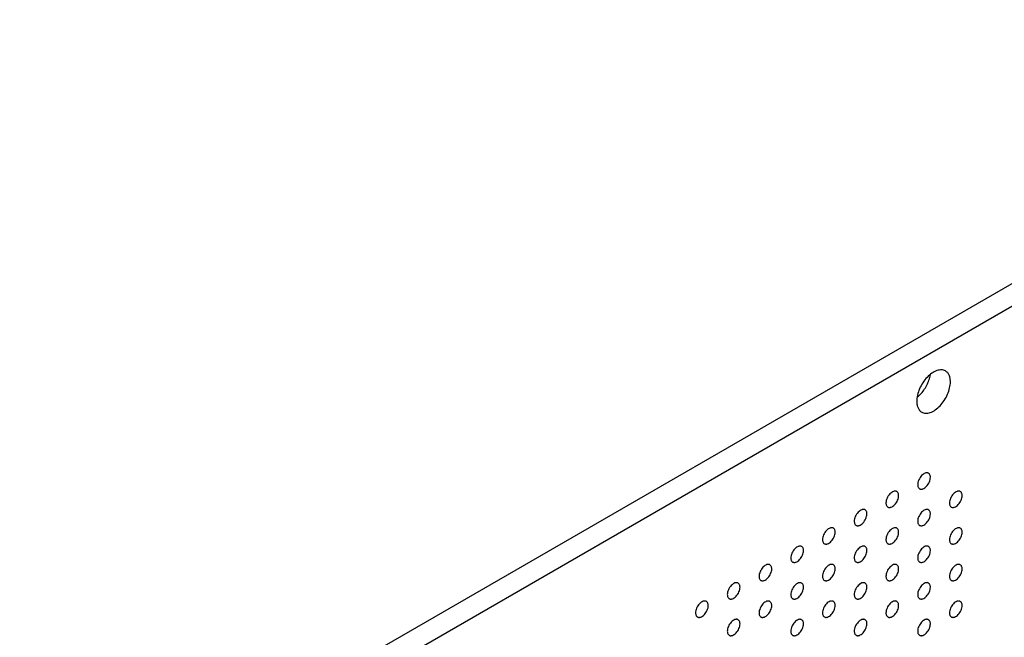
# Model space of a CAD drawing. Header units: inches. Extents: x 0 to 34, y 0 to 22.
# Tile 174 of 176: x 28.8 to 31, y 12.3 to 13.7. Entities that reach past the tile are written whole.
import ezdxf

# ---------------------------------------------------------------- set-up
doc = ezdxf.new("R2010")
doc.units = ezdxf.units.IN
doc.header["$LTSCALE"] = 1.87
doc.header["$MEASUREMENT"] = 0
doc.layers.add('02___PRT_ALL_AXES', color=7, linetype='CONTINUOUS')

msp = doc.modelspace()

# ---------------------------------------------------------------- linework, layer by layer
at = {"layer": '02___PRT_ALL_AXES', "color": 7, "linetype": 'CONTINUOUS'}
for p, q in [((32.0786, 13.7048), (24.6718, 9.4282)), ((32.1225, 13.6795), (24.7156, 9.4029))]:
    msp.add_line(p, q, dxfattribs=at)
for points, knots in [([(30.912, 12.9219), (30.9107, 12.9226), (30.9078, 12.9238), (30.9031, 12.9245), (30.898, 12.9242), (30.8906, 12.9222), (30.8811, 12.917), (30.8706, 12.9077), (30.8613, 12.8959), (30.854, 12.8824), (30.85, 12.8705), (30.8483, 12.8611), (30.848, 12.8565), (30.848, 12.8544)], [0, 0, 0, 0, 0.042847, 0.087469, 0.135284, 0.18725, 0.304483, 0.438129, 0.582466, 0.72954, 0.871223, 0.937716, 1, 1, 1, 1]), ([(30.856, 12.8696), (30.8589, 12.8726), (30.8641, 12.8791), (30.8706, 12.8899), (30.8755, 12.9013), (30.8776, 12.9092), (30.8783, 12.9131)], [0, 0, 0, 0, 0.250317, 0.50671, 0.759616, 1, 1, 1, 1]), ([(30.923, 12.8976), (30.923, 12.9003), (30.9226, 12.9054), (30.9205, 12.9124), (30.917, 12.9181), (30.9138, 12.9209), (30.912, 12.9219)], [0, 0, 0, 0, 0.289147, 0.54903, 0.782314, 1, 1, 1, 1]), ([(30.859, 12.8301), (30.8603, 12.8293), (30.8632, 12.8281), (30.868, 12.8274), (30.8731, 12.8278), (30.8805, 12.8298), (30.89, 12.835), (30.9004, 12.8443), (30.9097, 12.8561), (30.917, 12.8696), (30.921, 12.8815), (30.9227, 12.8909), (30.923, 12.8954), (30.923, 12.8976)], [0, 0, 0, 0, 0.042847, 0.087469, 0.135284, 0.18725, 0.304483, 0.438129, 0.582466, 0.72954, 0.871223, 0.937716, 1, 1, 1, 1]), ([(30.8498, 12.8637), (30.8503, 12.8642), (30.8525, 12.866), (30.8545, 12.868), (30.856, 12.8696)], [0, 0, 0, 0, 0.244724, 1, 1, 1, 1]), ([(30.848, 12.8544), (30.848, 12.8517), (30.8485, 12.8466), (30.8505, 12.8395), (30.854, 12.8339), (30.8573, 12.8311), (30.859, 12.8301)], [0, 0, 0, 0, 0.289147, 0.54903, 0.782314, 1, 1, 1, 1]), ([(30.8743, 12.6941), (30.8738, 12.6944), (30.8727, 12.6948), (30.8709, 12.6951), (30.869, 12.6949), (30.8662, 12.6942), (30.8626, 12.6922), (30.8587, 12.6887), (30.8552, 12.6843), (30.8524, 12.6792), (30.8506, 12.6739), (30.8502, 12.6703), (30.8502, 12.6686)], [0, 0, 0, 0, 0.042842, 0.087441, 0.135298, 0.187275, 0.304489, 0.438213, 0.582466, 0.729664, 0.871609, 1, 1, 1, 1]), ([(30.8543, 12.6595), (30.8548, 12.6592), (30.8559, 12.6587), (30.8577, 12.6585), (30.8596, 12.6586), (30.8624, 12.6593), (30.866, 12.6613), (30.8699, 12.6648), (30.8734, 12.6693), (30.8762, 12.6744), (30.878, 12.6796), (30.8784, 12.6832), (30.8784, 12.6849)], [0, 0, 0, 0, 0.042842, 0.087441, 0.135298, 0.187275, 0.304489, 0.438213, 0.582466, 0.729664, 0.871609, 1, 1, 1, 1]), ([(30.8784, 12.6849), (30.8784, 12.6859), (30.8783, 12.6879), (30.8775, 12.6905), (30.8762, 12.6927), (30.875, 12.6937), (30.8743, 12.6941)], [0, 0, 0, 0, 0.288094, 0.548173, 0.782164, 1, 1, 1, 1]), ([(30.8502, 12.6686), (30.8502, 12.6676), (30.8503, 12.6657), (30.8511, 12.663), (30.8524, 12.6609), (30.8536, 12.6598), (30.8543, 12.6595)], [0, 0, 0, 0, 0.288094, 0.548173, 0.782164, 1, 1, 1, 1]), ([(30.8036, 12.6533), (30.8031, 12.6535), (30.802, 12.654), (30.8002, 12.6543), (30.7983, 12.6541), (30.7955, 12.6534), (30.7919, 12.6514), (30.788, 12.6479), (30.7845, 12.6434), (30.7817, 12.6384), (30.7799, 12.6331), (30.7794, 12.6295), (30.7794, 12.6278)], [0, 0, 0, 0, 0.042842, 0.087441, 0.135298, 0.187275, 0.304489, 0.438213, 0.582466, 0.729664, 0.871609, 1, 1, 1, 1]), ([(30.7836, 12.6186), (30.7841, 12.6183), (30.7852, 12.6179), (30.787, 12.6176), (30.7889, 12.6178), (30.7917, 12.6185), (30.7953, 12.6205), (30.7992, 12.624), (30.8027, 12.6284), (30.8055, 12.6335), (30.8072, 12.6388), (30.8077, 12.6424), (30.8077, 12.6441)], [0, 0, 0, 0, 0.042842, 0.087441, 0.135298, 0.187275, 0.304489, 0.438213, 0.582466, 0.729664, 0.871609, 1, 1, 1, 1]), ([(30.8077, 12.6441), (30.8077, 12.6451), (30.8076, 12.647), (30.8068, 12.6497), (30.8055, 12.6518), (30.8043, 12.6529), (30.8036, 12.6533)], [0, 0, 0, 0, 0.288094, 0.548173, 0.782164, 1, 1, 1, 1]), ([(30.945, 12.6533), (30.9445, 12.6536), (30.9434, 12.654), (30.9416, 12.6543), (30.9397, 12.6541), (30.9369, 12.6534), (30.9333, 12.6514), (30.9294, 12.6479), (30.9259, 12.6435), (30.9231, 12.6384), (30.9214, 12.6331), (30.9209, 12.6295), (30.9209, 12.6278)], [0, 0, 0, 0, 0.042842, 0.087441, 0.135298, 0.187275, 0.304489, 0.438213, 0.582466, 0.729664, 0.871609, 1, 1, 1, 1]), ([(30.925, 12.6186), (30.9255, 12.6183), (30.9266, 12.6179), (30.9284, 12.6176), (30.9303, 12.6178), (30.9331, 12.6185), (30.9367, 12.6205), (30.9406, 12.624), (30.9441, 12.6285), (30.9469, 12.6335), (30.9487, 12.6388), (30.9492, 12.6424), (30.9492, 12.6441)], [0, 0, 0, 0, 0.042842, 0.087441, 0.135298, 0.187275, 0.304489, 0.438213, 0.582466, 0.729664, 0.871609, 1, 1, 1, 1]), ([(30.9492, 12.6441), (30.9492, 12.6451), (30.949, 12.647), (30.9482, 12.6497), (30.9469, 12.6519), (30.9457, 12.6529), (30.945, 12.6533)], [0, 0, 0, 0, 0.288094, 0.548173, 0.782164, 1, 1, 1, 1]), ([(30.7794, 12.6278), (30.7794, 12.6268), (30.7796, 12.6248), (30.7804, 12.6222), (30.7817, 12.62), (30.7829, 12.619), (30.7836, 12.6186)], [0, 0, 0, 0, 0.288094, 0.548173, 0.782164, 1, 1, 1, 1]), ([(30.9209, 12.6278), (30.9209, 12.6268), (30.921, 12.6249), (30.9218, 12.6222), (30.9231, 12.62), (30.9244, 12.619), (30.925, 12.6186)], [0, 0, 0, 0, 0.288094, 0.548173, 0.782164, 1, 1, 1, 1]), ([(30.7329, 12.6124), (30.7324, 12.6127), (30.7313, 12.6132), (30.7295, 12.6134), (30.7276, 12.6133), (30.7248, 12.6125), (30.7212, 12.6106), (30.7173, 12.6071), (30.7138, 12.6026), (30.711, 12.5975), (30.7092, 12.5922), (30.7087, 12.5887), (30.7087, 12.587)], [0, 0, 0, 0, 0.042842, 0.087441, 0.135298, 0.187275, 0.304489, 0.438213, 0.582466, 0.729664, 0.871609, 1, 1, 1, 1]), ([(30.7129, 12.5778), (30.7134, 12.5775), (30.7145, 12.5771), (30.7163, 12.5768), (30.7182, 12.5769), (30.721, 12.5777), (30.7246, 12.5796), (30.7285, 12.5831), (30.732, 12.5876), (30.7348, 12.5927), (30.7365, 12.598), (30.737, 12.6016), (30.737, 12.6033)], [0, 0, 0, 0, 0.042842, 0.087441, 0.135298, 0.187275, 0.304489, 0.438213, 0.582466, 0.729664, 0.871609, 1, 1, 1, 1]), ([(30.737, 12.6033), (30.737, 12.6043), (30.7369, 12.6062), (30.7361, 12.6089), (30.7348, 12.611), (30.7335, 12.6121), (30.7329, 12.6124)], [0, 0, 0, 0, 0.288094, 0.548173, 0.782164, 1, 1, 1, 1]), ([(30.8743, 12.6124), (30.8738, 12.6127), (30.8727, 12.6132), (30.8709, 12.6134), (30.869, 12.6133), (30.8662, 12.6126), (30.8626, 12.6106), (30.8587, 12.6071), (30.8552, 12.6026), (30.8524, 12.5975), (30.8506, 12.5923), (30.8502, 12.5887), (30.8502, 12.587)], [0, 0, 0, 0, 0.042842, 0.087441, 0.135298, 0.187275, 0.304489, 0.438213, 0.582466, 0.729664, 0.871609, 1, 1, 1, 1]), ([(30.8543, 12.5778), (30.8548, 12.5775), (30.8559, 12.5771), (30.8577, 12.5768), (30.8596, 12.577), (30.8624, 12.5777), (30.866, 12.5796), (30.8699, 12.5832), (30.8734, 12.5876), (30.8762, 12.5927), (30.878, 12.598), (30.8784, 12.6016), (30.8784, 12.6033)], [0, 0, 0, 0, 0.042842, 0.087441, 0.135298, 0.187275, 0.304489, 0.438213, 0.582466, 0.729664, 0.871609, 1, 1, 1, 1]), ([(30.8784, 12.6033), (30.8784, 12.6043), (30.8783, 12.6062), (30.8775, 12.6089), (30.8762, 12.611), (30.875, 12.6121), (30.8743, 12.6124)], [0, 0, 0, 0, 0.288094, 0.548173, 0.782164, 1, 1, 1, 1]), ([(30.6622, 12.5716), (30.6617, 12.5719), (30.6606, 12.5723), (30.6588, 12.5726), (30.6569, 12.5725), (30.6541, 12.5717), (30.6505, 12.5698), (30.6465, 12.5663), (30.643, 12.5618), (30.6403, 12.5567), (30.6385, 12.5514), (30.638, 12.5478), (30.638, 12.5461)], [0, 0, 0, 0, 0.042842, 0.087441, 0.135298, 0.187275, 0.304489, 0.438213, 0.582466, 0.729664, 0.871609, 1, 1, 1, 1]), ([(30.7087, 12.587), (30.7087, 12.5859), (30.7089, 12.584), (30.7097, 12.5814), (30.711, 12.5792), (30.7122, 12.5782), (30.7129, 12.5778)], [0, 0, 0, 0, 0.288094, 0.548173, 0.782164, 1, 1, 1, 1]), ([(30.8036, 12.5716), (30.8031, 12.5719), (30.802, 12.5724), (30.8002, 12.5726), (30.7983, 12.5725), (30.7955, 12.5717), (30.7919, 12.5698), (30.788, 12.5663), (30.7845, 12.5618), (30.7817, 12.5567), (30.7799, 12.5514), (30.7794, 12.5478), (30.7794, 12.5461)], [0, 0, 0, 0, 0.042842, 0.087441, 0.135298, 0.187275, 0.304489, 0.438213, 0.582466, 0.729664, 0.871609, 1, 1, 1, 1]), ([(30.8502, 12.587), (30.8502, 12.586), (30.8503, 12.584), (30.8511, 12.5814), (30.8524, 12.5792), (30.8536, 12.5782), (30.8543, 12.5778)], [0, 0, 0, 0, 0.288094, 0.548173, 0.782164, 1, 1, 1, 1]), ([(30.945, 12.5716), (30.9445, 12.5719), (30.9434, 12.5724), (30.9416, 12.5726), (30.9397, 12.5725), (30.9369, 12.5717), (30.9333, 12.5698), (30.9294, 12.5663), (30.9259, 12.5618), (30.9231, 12.5567), (30.9214, 12.5514), (30.9209, 12.5478), (30.9209, 12.5461)], [0, 0, 0, 0, 0.042842, 0.087441, 0.135298, 0.187275, 0.304489, 0.438213, 0.582466, 0.729664, 0.871609, 1, 1, 1, 1]), ([(30.6422, 12.537), (30.6427, 12.5367), (30.6437, 12.5362), (30.6455, 12.536), (30.6475, 12.5361), (30.6503, 12.5369), (30.6538, 12.5388), (30.6578, 12.5423), (30.6613, 12.5468), (30.6641, 12.5519), (30.6658, 12.5572), (30.6663, 12.5607), (30.6663, 12.5625)], [0, 0, 0, 0, 0.042842, 0.087441, 0.135298, 0.187275, 0.304489, 0.438213, 0.582466, 0.729664, 0.871609, 1, 1, 1, 1]), ([(30.6663, 12.5625), (30.6663, 12.5635), (30.6662, 12.5654), (30.6654, 12.568), (30.6641, 12.5702), (30.6628, 12.5712), (30.6622, 12.5716)], [0, 0, 0, 0, 0.288094, 0.548173, 0.782164, 1, 1, 1, 1]), ([(30.7836, 12.537), (30.7841, 12.5367), (30.7852, 12.5362), (30.787, 12.536), (30.7889, 12.5361), (30.7917, 12.5369), (30.7953, 12.5388), (30.7992, 12.5423), (30.8027, 12.5468), (30.8055, 12.5519), (30.8072, 12.5572), (30.8077, 12.5608), (30.8077, 12.5625)], [0, 0, 0, 0, 0.042842, 0.087441, 0.135298, 0.187275, 0.304489, 0.438213, 0.582466, 0.729664, 0.871609, 1, 1, 1, 1]), ([(30.8077, 12.5625), (30.8077, 12.5635), (30.8076, 12.5654), (30.8068, 12.568), (30.8055, 12.5702), (30.8043, 12.5712), (30.8036, 12.5716)], [0, 0, 0, 0, 0.288094, 0.548173, 0.782164, 1, 1, 1, 1]), ([(30.925, 12.537), (30.9255, 12.5367), (30.9266, 12.5362), (30.9284, 12.536), (30.9303, 12.5361), (30.9331, 12.5369), (30.9367, 12.5388), (30.9406, 12.5423), (30.9441, 12.5468), (30.9469, 12.5519), (30.9487, 12.5572), (30.9492, 12.5608), (30.9492, 12.5625)], [0, 0, 0, 0, 0.042842, 0.087441, 0.135298, 0.187275, 0.304489, 0.438213, 0.582466, 0.729664, 0.871609, 1, 1, 1, 1]), ([(30.9492, 12.5625), (30.9492, 12.5635), (30.949, 12.5654), (30.9482, 12.568), (30.9469, 12.5702), (30.9457, 12.5712), (30.945, 12.5716)], [0, 0, 0, 0, 0.288094, 0.548173, 0.782164, 1, 1, 1, 1]), ([(30.5915, 12.5308), (30.591, 12.5311), (30.5899, 12.5315), (30.5881, 12.5318), (30.5862, 12.5316), (30.5834, 12.5309), (30.5798, 12.5289), (30.5758, 12.5254), (30.5723, 12.521), (30.5696, 12.5159), (30.5678, 12.5106), (30.5673, 12.507), (30.5673, 12.5053)], [0, 0, 0, 0, 0.042842, 0.087441, 0.135298, 0.187275, 0.304489, 0.438213, 0.582466, 0.729664, 0.871609, 1, 1, 1, 1]), ([(30.5956, 12.5216), (30.5956, 12.5226), (30.5954, 12.5246), (30.5947, 12.5272), (30.5934, 12.5294), (30.5921, 12.5304), (30.5915, 12.5308)], [0, 0, 0, 0, 0.288094, 0.548173, 0.782164, 1, 1, 1, 1]), ([(30.638, 12.5461), (30.638, 12.5451), (30.6382, 12.5432), (30.639, 12.5405), (30.6403, 12.5384), (30.6415, 12.5374), (30.6422, 12.537)], [0, 0, 0, 0, 0.288094, 0.548173, 0.782164, 1, 1, 1, 1]), ([(30.7329, 12.5308), (30.7324, 12.5311), (30.7313, 12.5315), (30.7295, 12.5318), (30.7276, 12.5316), (30.7248, 12.5309), (30.7212, 12.5289), (30.7173, 12.5254), (30.7138, 12.521), (30.711, 12.5159), (30.7092, 12.5106), (30.7087, 12.507), (30.7087, 12.5053)], [0, 0, 0, 0, 0.042842, 0.087441, 0.135298, 0.187275, 0.304489, 0.438213, 0.582466, 0.729664, 0.871609, 1, 1, 1, 1]), ([(30.737, 12.5216), (30.737, 12.5226), (30.7369, 12.5246), (30.7361, 12.5272), (30.7348, 12.5294), (30.7335, 12.5304), (30.7329, 12.5308)], [0, 0, 0, 0, 0.288094, 0.548173, 0.782164, 1, 1, 1, 1]), ([(30.7794, 12.5461), (30.7794, 12.5451), (30.7796, 12.5432), (30.7804, 12.5406), (30.7817, 12.5384), (30.7829, 12.5374), (30.7836, 12.537)], [0, 0, 0, 0, 0.288094, 0.548173, 0.782164, 1, 1, 1, 1]), ([(30.8743, 12.5308), (30.8738, 12.5311), (30.8727, 12.5315), (30.8709, 12.5318), (30.869, 12.5317), (30.8662, 12.5309), (30.8626, 12.529), (30.8587, 12.5255), (30.8552, 12.521), (30.8524, 12.5159), (30.8506, 12.5106), (30.8502, 12.507), (30.8502, 12.5053)], [0, 0, 0, 0, 0.042842, 0.087441, 0.135298, 0.187275, 0.304489, 0.438213, 0.582466, 0.729664, 0.871609, 1, 1, 1, 1]), ([(30.8784, 12.5216), (30.8784, 12.5227), (30.8783, 12.5246), (30.8775, 12.5272), (30.8762, 12.5294), (30.875, 12.5304), (30.8743, 12.5308)], [0, 0, 0, 0, 0.288094, 0.548173, 0.782164, 1, 1, 1, 1]), ([(30.9209, 12.5461), (30.9209, 12.5451), (30.921, 12.5432), (30.9218, 12.5406), (30.9231, 12.5384), (30.9244, 12.5374), (30.925, 12.537)], [0, 0, 0, 0, 0.288094, 0.548173, 0.782164, 1, 1, 1, 1]), ([(30.5715, 12.4961), (30.572, 12.4959), (30.573, 12.4954), (30.5748, 12.4951), (30.5768, 12.4953), (30.5796, 12.496), (30.5831, 12.498), (30.5871, 12.5015), (30.5906, 12.506), (30.5933, 12.511), (30.5951, 12.5163), (30.5956, 12.5199), (30.5956, 12.5216)], [0, 0, 0, 0, 0.042842, 0.087441, 0.135298, 0.187275, 0.304489, 0.438213, 0.582466, 0.729664, 0.871609, 1, 1, 1, 1]), ([(30.7129, 12.4962), (30.7134, 12.4959), (30.7145, 12.4954), (30.7163, 12.4951), (30.7182, 12.4953), (30.721, 12.496), (30.7246, 12.498), (30.7285, 12.5015), (30.732, 12.506), (30.7348, 12.5111), (30.7365, 12.5163), (30.737, 12.5199), (30.737, 12.5216)], [0, 0, 0, 0, 0.042842, 0.087441, 0.135298, 0.187275, 0.304489, 0.438213, 0.582466, 0.729664, 0.871609, 1, 1, 1, 1]), ([(30.8543, 12.4962), (30.8548, 12.4959), (30.8559, 12.4954), (30.8577, 12.4952), (30.8596, 12.4953), (30.8624, 12.496), (30.866, 12.498), (30.8699, 12.5015), (30.8734, 12.506), (30.8762, 12.5111), (30.878, 12.5163), (30.8784, 12.5199), (30.8784, 12.5216)], [0, 0, 0, 0, 0.042842, 0.087441, 0.135298, 0.187275, 0.304489, 0.438213, 0.582466, 0.729664, 0.871609, 1, 1, 1, 1]), ([(30.5207, 12.49), (30.5203, 12.4902), (30.5192, 12.4907), (30.5174, 12.491), (30.5155, 12.4908), (30.5127, 12.4901), (30.5091, 12.4881), (30.5051, 12.4846), (30.5016, 12.4801), (30.4989, 12.4751), (30.4971, 12.4698), (30.4966, 12.4662), (30.4966, 12.4645)], [0, 0, 0, 0, 0.042842, 0.087441, 0.135298, 0.187275, 0.304489, 0.438213, 0.582466, 0.729664, 0.871609, 1, 1, 1, 1]), ([(30.5249, 12.4808), (30.5249, 12.4818), (30.5247, 12.4837), (30.524, 12.4864), (30.5226, 12.4885), (30.5214, 12.4896), (30.5207, 12.49)], [0, 0, 0, 0, 0.288094, 0.548173, 0.782164, 1, 1, 1, 1]), ([(30.5673, 12.5053), (30.5673, 12.5043), (30.5675, 12.5024), (30.5683, 12.4997), (30.5696, 12.4976), (30.5708, 12.4965), (30.5715, 12.4961)], [0, 0, 0, 0, 0.288094, 0.548173, 0.782164, 1, 1, 1, 1]), ([(30.6622, 12.49), (30.6617, 12.4902), (30.6606, 12.4907), (30.6588, 12.491), (30.6569, 12.4908), (30.6541, 12.4901), (30.6505, 12.4881), (30.6465, 12.4846), (30.643, 12.4801), (30.6403, 12.4751), (30.6385, 12.4698), (30.638, 12.4662), (30.638, 12.4645)], [0, 0, 0, 0, 0.042842, 0.087441, 0.135298, 0.187275, 0.304489, 0.438213, 0.582466, 0.729664, 0.871609, 1, 1, 1, 1]), ([(30.6663, 12.4808), (30.6663, 12.4818), (30.6662, 12.4837), (30.6654, 12.4864), (30.6641, 12.4885), (30.6628, 12.4896), (30.6622, 12.49)], [0, 0, 0, 0, 0.288094, 0.548173, 0.782164, 1, 1, 1, 1]), ([(30.7087, 12.5053), (30.7087, 12.5043), (30.7089, 12.5024), (30.7097, 12.4997), (30.711, 12.4976), (30.7122, 12.4965), (30.7129, 12.4962)], [0, 0, 0, 0, 0.288094, 0.548173, 0.782164, 1, 1, 1, 1]), ([(30.8036, 12.49), (30.8031, 12.4903), (30.802, 12.4907), (30.8002, 12.491), (30.7983, 12.4908), (30.7955, 12.4901), (30.7919, 12.4881), (30.788, 12.4846), (30.7845, 12.4802), (30.7817, 12.4751), (30.7799, 12.4698), (30.7794, 12.4662), (30.7794, 12.4645)], [0, 0, 0, 0, 0.042842, 0.087441, 0.135298, 0.187275, 0.304489, 0.438213, 0.582466, 0.729664, 0.871609, 1, 1, 1, 1]), ([(30.8077, 12.4808), (30.8077, 12.4818), (30.8076, 12.4837), (30.8068, 12.4864), (30.8055, 12.4886), (30.8043, 12.4896), (30.8036, 12.49)], [0, 0, 0, 0, 0.288094, 0.548173, 0.782164, 1, 1, 1, 1]), ([(30.8502, 12.5053), (30.8502, 12.5043), (30.8503, 12.5024), (30.8511, 12.4997), (30.8524, 12.4976), (30.8536, 12.4965), (30.8543, 12.4962)], [0, 0, 0, 0, 0.288094, 0.548173, 0.782164, 1, 1, 1, 1]), ([(30.945, 12.49), (30.9445, 12.4903), (30.9434, 12.4907), (30.9416, 12.491), (30.9397, 12.4908), (30.9369, 12.4901), (30.9333, 12.4881), (30.9294, 12.4846), (30.9259, 12.4802), (30.9231, 12.4751), (30.9214, 12.4698), (30.9209, 12.4662), (30.9209, 12.4645)], [0, 0, 0, 0, 0.042842, 0.087441, 0.135298, 0.187275, 0.304489, 0.438213, 0.582466, 0.729664, 0.871609, 1, 1, 1, 1]), ([(30.9492, 12.4808), (30.9492, 12.4818), (30.949, 12.4838), (30.9482, 12.4864), (30.9469, 12.4886), (30.9457, 12.4896), (30.945, 12.49)], [0, 0, 0, 0, 0.288094, 0.548173, 0.782164, 1, 1, 1, 1]), ([(30.4966, 12.4645), (30.4966, 12.4635), (30.4968, 12.4615), (30.4975, 12.4589), (30.4988, 12.4567), (30.5001, 12.4557), (30.5007, 12.4553)], [0, 0, 0, 0, 0.288094, 0.548173, 0.782164, 1, 1, 1, 1]), ([(30.5007, 12.4553), (30.5012, 12.455), (30.5023, 12.4546), (30.5041, 12.4543), (30.506, 12.4545), (30.5088, 12.4552), (30.5124, 12.4572), (30.5164, 12.4607), (30.5199, 12.4651), (30.5226, 12.4702), (30.5244, 12.4755), (30.5249, 12.4791), (30.5249, 12.4808)], [0, 0, 0, 0, 0.042842, 0.087441, 0.135298, 0.187275, 0.304489, 0.438213, 0.582466, 0.729664, 0.871609, 1, 1, 1, 1]), ([(30.638, 12.4645), (30.638, 12.4635), (30.6382, 12.4615), (30.639, 12.4589), (30.6403, 12.4567), (30.6415, 12.4557), (30.6422, 12.4553)], [0, 0, 0, 0, 0.288094, 0.548173, 0.782164, 1, 1, 1, 1]), ([(30.6422, 12.4553), (30.6427, 12.455), (30.6437, 12.4546), (30.6455, 12.4543), (30.6475, 12.4545), (30.6503, 12.4552), (30.6538, 12.4572), (30.6578, 12.4607), (30.6613, 12.4651), (30.6641, 12.4702), (30.6658, 12.4755), (30.6663, 12.4791), (30.6663, 12.4808)], [0, 0, 0, 0, 0.042842, 0.087441, 0.135298, 0.187275, 0.304489, 0.438213, 0.582466, 0.729664, 0.871609, 1, 1, 1, 1]), ([(30.7794, 12.4645), (30.7794, 12.4635), (30.7796, 12.4616), (30.7804, 12.4589), (30.7817, 12.4567), (30.7829, 12.4557), (30.7836, 12.4553)], [0, 0, 0, 0, 0.288094, 0.548173, 0.782164, 1, 1, 1, 1]), ([(30.7836, 12.4553), (30.7841, 12.455), (30.7852, 12.4546), (30.787, 12.4543), (30.7889, 12.4545), (30.7917, 12.4552), (30.7953, 12.4572), (30.7992, 12.4607), (30.8027, 12.4651), (30.8055, 12.4702), (30.8072, 12.4755), (30.8077, 12.4791), (30.8077, 12.4808)], [0, 0, 0, 0, 0.042842, 0.087441, 0.135298, 0.187275, 0.304489, 0.438213, 0.582466, 0.729664, 0.871609, 1, 1, 1, 1]), ([(30.9209, 12.4645), (30.9209, 12.4635), (30.921, 12.4616), (30.9218, 12.4589), (30.9231, 12.4568), (30.9244, 12.4557), (30.925, 12.4553)], [0, 0, 0, 0, 0.288094, 0.548173, 0.782164, 1, 1, 1, 1]), ([(30.925, 12.4553), (30.9255, 12.4551), (30.9266, 12.4546), (30.9284, 12.4543), (30.9303, 12.4545), (30.9331, 12.4552), (30.9367, 12.4572), (30.9406, 12.4607), (30.9441, 12.4652), (30.9469, 12.4702), (30.9487, 12.4755), (30.9492, 12.4791), (30.9492, 12.4808)], [0, 0, 0, 0, 0.042842, 0.087441, 0.135298, 0.187275, 0.304489, 0.438213, 0.582466, 0.729664, 0.871609, 1, 1, 1, 1]), ([(30.45, 12.4491), (30.4495, 12.4494), (30.4485, 12.4499), (30.4467, 12.4501), (30.4447, 12.45), (30.4419, 12.4492), (30.4384, 12.4473), (30.4344, 12.4438), (30.4309, 12.4393), (30.4282, 12.4342), (30.4264, 12.4289), (30.4259, 12.4253), (30.4259, 12.4236)], [0, 0, 0, 0, 0.042842, 0.087441, 0.135298, 0.187275, 0.304489, 0.438213, 0.582466, 0.729664, 0.871609, 1, 1, 1, 1]), ([(30.4542, 12.44), (30.4542, 12.441), (30.454, 12.4429), (30.4532, 12.4455), (30.4519, 12.4477), (30.4507, 12.4487), (30.45, 12.4491)], [0, 0, 0, 0, 0.288094, 0.548173, 0.782164, 1, 1, 1, 1]), ([(30.5915, 12.4491), (30.591, 12.4494), (30.5899, 12.4499), (30.5881, 12.4501), (30.5862, 12.45), (30.5834, 12.4492), (30.5798, 12.4473), (30.5758, 12.4438), (30.5723, 12.4393), (30.5696, 12.4342), (30.5678, 12.4289), (30.5673, 12.4254), (30.5673, 12.4236)], [0, 0, 0, 0, 0.042842, 0.087441, 0.135298, 0.187275, 0.304489, 0.438213, 0.582466, 0.729664, 0.871609, 1, 1, 1, 1]), ([(30.5956, 12.44), (30.5956, 12.441), (30.5954, 12.4429), (30.5947, 12.4456), (30.5934, 12.4477), (30.5921, 12.4488), (30.5915, 12.4491)], [0, 0, 0, 0, 0.288094, 0.548173, 0.782164, 1, 1, 1, 1]), ([(30.7329, 12.4491), (30.7324, 12.4494), (30.7313, 12.4499), (30.7295, 12.4501), (30.7276, 12.45), (30.7248, 12.4493), (30.7212, 12.4473), (30.7173, 12.4438), (30.7138, 12.4393), (30.711, 12.4342), (30.7092, 12.429), (30.7087, 12.4254), (30.7087, 12.4237)], [0, 0, 0, 0, 0.042842, 0.087441, 0.135298, 0.187275, 0.304489, 0.438213, 0.582466, 0.729664, 0.871609, 1, 1, 1, 1]), ([(30.737, 12.44), (30.737, 12.441), (30.7369, 12.4429), (30.7361, 12.4456), (30.7348, 12.4477), (30.7335, 12.4488), (30.7329, 12.4491)], [0, 0, 0, 0, 0.288094, 0.548173, 0.782164, 1, 1, 1, 1]), ([(30.8743, 12.4492), (30.8738, 12.4494), (30.8727, 12.4499), (30.8709, 12.4502), (30.869, 12.45), (30.8662, 12.4493), (30.8626, 12.4473), (30.8587, 12.4438), (30.8552, 12.4393), (30.8524, 12.4342), (30.8506, 12.429), (30.8502, 12.4254), (30.8502, 12.4237)], [0, 0, 0, 0, 0.042842, 0.087441, 0.135298, 0.187275, 0.304489, 0.438213, 0.582466, 0.729664, 0.871609, 1, 1, 1, 1]), ([(30.8784, 12.44), (30.8784, 12.441), (30.8783, 12.4429), (30.8775, 12.4456), (30.8762, 12.4477), (30.875, 12.4488), (30.8743, 12.4492)], [0, 0, 0, 0, 0.288094, 0.548173, 0.782164, 1, 1, 1, 1]), ([(30.4259, 12.4236), (30.4259, 12.4226), (30.4261, 12.4207), (30.4268, 12.4181), (30.4281, 12.4159), (30.4294, 12.4149), (30.43, 12.4145)], [0, 0, 0, 0, 0.288094, 0.548173, 0.782164, 1, 1, 1, 1]), ([(30.43, 12.4145), (30.4305, 12.4142), (30.4316, 12.4138), (30.4334, 12.4135), (30.4353, 12.4136), (30.4381, 12.4144), (30.4417, 12.4163), (30.4457, 12.4198), (30.4492, 12.4243), (30.4519, 12.4294), (30.4537, 12.4347), (30.4542, 12.4383), (30.4542, 12.44)], [0, 0, 0, 0, 0.042842, 0.087441, 0.135298, 0.187275, 0.304489, 0.438213, 0.582466, 0.729664, 0.871609, 1, 1, 1, 1]), ([(30.5673, 12.4236), (30.5673, 12.4226), (30.5675, 12.4207), (30.5683, 12.4181), (30.5696, 12.4159), (30.5708, 12.4149), (30.5715, 12.4145)], [0, 0, 0, 0, 0.288094, 0.548173, 0.782164, 1, 1, 1, 1]), ([(30.5715, 12.4145), (30.572, 12.4142), (30.573, 12.4138), (30.5748, 12.4135), (30.5768, 12.4136), (30.5796, 12.4144), (30.5831, 12.4163), (30.5871, 12.4198), (30.5906, 12.4243), (30.5933, 12.4294), (30.5951, 12.4347), (30.5956, 12.4383), (30.5956, 12.44)], [0, 0, 0, 0, 0.042842, 0.087441, 0.135298, 0.187275, 0.304489, 0.438213, 0.582466, 0.729664, 0.871609, 1, 1, 1, 1]), ([(30.7087, 12.4237), (30.7087, 12.4226), (30.7089, 12.4207), (30.7097, 12.4181), (30.711, 12.4159), (30.7122, 12.4149), (30.7129, 12.4145)], [0, 0, 0, 0, 0.288094, 0.548173, 0.782164, 1, 1, 1, 1]), ([(30.7129, 12.4145), (30.7134, 12.4142), (30.7145, 12.4138), (30.7163, 12.4135), (30.7182, 12.4136), (30.721, 12.4144), (30.7246, 12.4163), (30.7285, 12.4198), (30.732, 12.4243), (30.7348, 12.4294), (30.7365, 12.4347), (30.737, 12.4383), (30.737, 12.44)], [0, 0, 0, 0, 0.042842, 0.087441, 0.135298, 0.187275, 0.304489, 0.438213, 0.582466, 0.729664, 0.871609, 1, 1, 1, 1]), ([(30.8502, 12.4237), (30.8502, 12.4227), (30.8503, 12.4207), (30.8511, 12.4181), (30.8524, 12.4159), (30.8536, 12.4149), (30.8543, 12.4145)], [0, 0, 0, 0, 0.288094, 0.548173, 0.782164, 1, 1, 1, 1]), ([(30.8543, 12.4145), (30.8548, 12.4142), (30.8559, 12.4138), (30.8577, 12.4135), (30.8596, 12.4137), (30.8624, 12.4144), (30.866, 12.4164), (30.8699, 12.4199), (30.8734, 12.4243), (30.8762, 12.4294), (30.878, 12.4347), (30.8784, 12.4383), (30.8784, 12.44)], [0, 0, 0, 0, 0.042842, 0.087441, 0.135298, 0.187275, 0.304489, 0.438213, 0.582466, 0.729664, 0.871609, 1, 1, 1, 1]), ([(30.3793, 12.4083), (30.3788, 12.4086), (30.3777, 12.409), (30.376, 12.4093), (30.374, 12.4092), (30.3712, 12.4084), (30.3676, 12.4065), (30.3637, 12.403), (30.3602, 12.3985), (30.3574, 12.3934), (30.3557, 12.3881), (30.3552, 12.3845), (30.3552, 12.3828)], [0, 0, 0, 0, 0.042842, 0.087441, 0.135298, 0.187275, 0.304489, 0.438213, 0.582466, 0.729664, 0.871609, 1, 1, 1, 1]), ([(30.3593, 12.3737), (30.3598, 12.3734), (30.3609, 12.3729), (30.3627, 12.3727), (30.3646, 12.3728), (30.3674, 12.3735), (30.371, 12.3755), (30.375, 12.379), (30.3785, 12.3835), (30.3812, 12.3886), (30.383, 12.3938), (30.3835, 12.3974), (30.3835, 12.3991)], [0, 0, 0, 0, 0.042842, 0.087441, 0.135298, 0.187275, 0.304489, 0.438213, 0.582466, 0.729664, 0.871609, 1, 1, 1, 1]), ([(30.3835, 12.3991), (30.3835, 12.4002), (30.3833, 12.4021), (30.3825, 12.4047), (30.3812, 12.4069), (30.38, 12.4079), (30.3793, 12.4083)], [0, 0, 0, 0, 0.288094, 0.548173, 0.782164, 1, 1, 1, 1]), ([(30.5207, 12.4083), (30.5203, 12.4086), (30.5192, 12.409), (30.5174, 12.4093), (30.5155, 12.4092), (30.5127, 12.4084), (30.5091, 12.4065), (30.5051, 12.403), (30.5016, 12.3985), (30.4989, 12.3934), (30.4971, 12.3881), (30.4966, 12.3845), (30.4966, 12.3828)], [0, 0, 0, 0, 0.042842, 0.087441, 0.135298, 0.187275, 0.304489, 0.438213, 0.582466, 0.729664, 0.871609, 1, 1, 1, 1]), ([(30.5007, 12.3737), (30.5012, 12.3734), (30.5023, 12.3729), (30.5041, 12.3727), (30.506, 12.3728), (30.5088, 12.3736), (30.5124, 12.3755), (30.5164, 12.379), (30.5199, 12.3835), (30.5226, 12.3886), (30.5244, 12.3939), (30.5249, 12.3974), (30.5249, 12.3992)], [0, 0, 0, 0, 0.042842, 0.087441, 0.135298, 0.187275, 0.304489, 0.438213, 0.582466, 0.729664, 0.871609, 1, 1, 1, 1]), ([(30.5249, 12.3992), (30.5249, 12.4002), (30.5247, 12.4021), (30.524, 12.4047), (30.5226, 12.4069), (30.5214, 12.4079), (30.5207, 12.4083)], [0, 0, 0, 0, 0.288094, 0.548173, 0.782164, 1, 1, 1, 1]), ([(30.6622, 12.4083), (30.6617, 12.4086), (30.6606, 12.4091), (30.6588, 12.4093), (30.6569, 12.4092), (30.6541, 12.4084), (30.6505, 12.4065), (30.6465, 12.403), (30.643, 12.3985), (30.6403, 12.3934), (30.6385, 12.3881), (30.638, 12.3845), (30.638, 12.3828)], [0, 0, 0, 0, 0.042842, 0.087441, 0.135298, 0.187275, 0.304489, 0.438213, 0.582466, 0.729664, 0.871609, 1, 1, 1, 1]), ([(30.6422, 12.3737), (30.6427, 12.3734), (30.6437, 12.3729), (30.6455, 12.3727), (30.6475, 12.3728), (30.6503, 12.3736), (30.6538, 12.3755), (30.6578, 12.379), (30.6613, 12.3835), (30.6641, 12.3886), (30.6658, 12.3939), (30.6663, 12.3975), (30.6663, 12.3992)], [0, 0, 0, 0, 0.042842, 0.087441, 0.135298, 0.187275, 0.304489, 0.438213, 0.582466, 0.729664, 0.871609, 1, 1, 1, 1]), ([(30.6663, 12.3992), (30.6663, 12.4002), (30.6662, 12.4021), (30.6654, 12.4047), (30.6641, 12.4069), (30.6628, 12.4079), (30.6622, 12.4083)], [0, 0, 0, 0, 0.288094, 0.548173, 0.782164, 1, 1, 1, 1]), ([(30.8036, 12.4083), (30.8031, 12.4086), (30.802, 12.4091), (30.8002, 12.4093), (30.7983, 12.4092), (30.7955, 12.4084), (30.7919, 12.4065), (30.788, 12.403), (30.7845, 12.3985), (30.7817, 12.3934), (30.7799, 12.3881), (30.7794, 12.3845), (30.7794, 12.3828)], [0, 0, 0, 0, 0.042842, 0.087441, 0.135298, 0.187275, 0.304489, 0.438213, 0.582466, 0.729664, 0.871609, 1, 1, 1, 1]), ([(30.7836, 12.3737), (30.7841, 12.3734), (30.7852, 12.3729), (30.787, 12.3727), (30.7889, 12.3728), (30.7917, 12.3736), (30.7953, 12.3755), (30.7992, 12.379), (30.8027, 12.3835), (30.8055, 12.3886), (30.8072, 12.3939), (30.8077, 12.3975), (30.8077, 12.3992)], [0, 0, 0, 0, 0.042842, 0.087441, 0.135298, 0.187275, 0.304489, 0.438213, 0.582466, 0.729664, 0.871609, 1, 1, 1, 1]), ([(30.8077, 12.3992), (30.8077, 12.4002), (30.8076, 12.4021), (30.8068, 12.4047), (30.8055, 12.4069), (30.8043, 12.4079), (30.8036, 12.4083)], [0, 0, 0, 0, 0.288094, 0.548173, 0.782164, 1, 1, 1, 1]), ([(30.945, 12.4083), (30.9445, 12.4086), (30.9434, 12.4091), (30.9416, 12.4093), (30.9397, 12.4092), (30.9369, 12.4084), (30.9333, 12.4065), (30.9294, 12.403), (30.9259, 12.3985), (30.9231, 12.3934), (30.9214, 12.3881), (30.9209, 12.3846), (30.9209, 12.3828)], [0, 0, 0, 0, 0.042842, 0.087441, 0.135298, 0.187275, 0.304489, 0.438213, 0.582466, 0.729664, 0.871609, 1, 1, 1, 1]), ([(30.925, 12.3737), (30.9255, 12.3734), (30.9266, 12.373), (30.9284, 12.3727), (30.9303, 12.3728), (30.9331, 12.3736), (30.9367, 12.3755), (30.9406, 12.379), (30.9441, 12.3835), (30.9469, 12.3886), (30.9487, 12.3939), (30.9492, 12.3975), (30.9492, 12.3992)], [0, 0, 0, 0, 0.042842, 0.087441, 0.135298, 0.187275, 0.304489, 0.438213, 0.582466, 0.729664, 0.871609, 1, 1, 1, 1]), ([(30.9492, 12.3992), (30.9492, 12.4002), (30.949, 12.4021), (30.9482, 12.4048), (30.9469, 12.4069), (30.9457, 12.4079), (30.945, 12.4083)], [0, 0, 0, 0, 0.288094, 0.548173, 0.782164, 1, 1, 1, 1]), ([(30.3552, 12.3828), (30.3552, 12.3818), (30.3553, 12.3799), (30.3561, 12.3772), (30.3574, 12.3751), (30.3587, 12.374), (30.3593, 12.3737)], [0, 0, 0, 0, 0.288094, 0.548173, 0.782164, 1, 1, 1, 1]), ([(30.4966, 12.3828), (30.4966, 12.3818), (30.4968, 12.3799), (30.4975, 12.3772), (30.4988, 12.3751), (30.5001, 12.374), (30.5007, 12.3737)], [0, 0, 0, 0, 0.288094, 0.548173, 0.782164, 1, 1, 1, 1]), ([(30.638, 12.3828), (30.638, 12.3818), (30.6382, 12.3799), (30.639, 12.3773), (30.6403, 12.3751), (30.6415, 12.3741), (30.6422, 12.3737)], [0, 0, 0, 0, 0.288094, 0.548173, 0.782164, 1, 1, 1, 1]), ([(30.7794, 12.3828), (30.7794, 12.3818), (30.7796, 12.3799), (30.7804, 12.3773), (30.7817, 12.3751), (30.7829, 12.3741), (30.7836, 12.3737)], [0, 0, 0, 0, 0.288094, 0.548173, 0.782164, 1, 1, 1, 1]), ([(30.9209, 12.3828), (30.9209, 12.3818), (30.921, 12.3799), (30.9218, 12.3773), (30.9231, 12.3751), (30.9244, 12.3741), (30.925, 12.3737)], [0, 0, 0, 0, 0.288094, 0.548173, 0.782164, 1, 1, 1, 1]), ([(30.45, 12.3675), (30.4495, 12.3678), (30.4485, 12.3682), (30.4467, 12.3685), (30.4447, 12.3683), (30.4419, 12.3676), (30.4384, 12.3656), (30.4344, 12.3621), (30.4309, 12.3577), (30.4282, 12.3526), (30.4264, 12.3473), (30.4259, 12.3437), (30.4259, 12.342)], [0, 0, 0, 0, 0.042842, 0.087441, 0.135298, 0.187275, 0.304489, 0.438213, 0.582466, 0.729664, 0.871609, 1, 1, 1, 1]), ([(30.43, 12.3328), (30.4305, 12.3326), (30.4316, 12.3321), (30.4334, 12.3318), (30.4353, 12.332), (30.4381, 12.3327), (30.4417, 12.3347), (30.4457, 12.3382), (30.4492, 12.3427), (30.4519, 12.3477), (30.4537, 12.353), (30.4542, 12.3566), (30.4542, 12.3583)], [0, 0, 0, 0, 0.042842, 0.087441, 0.135298, 0.187275, 0.304489, 0.438213, 0.582466, 0.729664, 0.871609, 1, 1, 1, 1]), ([(30.4542, 12.3583), (30.4542, 12.3593), (30.454, 12.3613), (30.4532, 12.3639), (30.4519, 12.3661), (30.4507, 12.3671), (30.45, 12.3675)], [0, 0, 0, 0, 0.288094, 0.548173, 0.782164, 1, 1, 1, 1]), ([(30.5915, 12.3675), (30.591, 12.3678), (30.5899, 12.3682), (30.5881, 12.3685), (30.5862, 12.3683), (30.5834, 12.3676), (30.5798, 12.3656), (30.5758, 12.3621), (30.5723, 12.3577), (30.5696, 12.3526), (30.5678, 12.3473), (30.5673, 12.3437), (30.5673, 12.342)], [0, 0, 0, 0, 0.042842, 0.087441, 0.135298, 0.187275, 0.304489, 0.438213, 0.582466, 0.729664, 0.871609, 1, 1, 1, 1]), ([(30.5715, 12.3328), (30.572, 12.3326), (30.573, 12.3321), (30.5748, 12.3318), (30.5768, 12.332), (30.5796, 12.3327), (30.5831, 12.3347), (30.5871, 12.3382), (30.5906, 12.3427), (30.5933, 12.3478), (30.5951, 12.353), (30.5956, 12.3566), (30.5956, 12.3583)], [0, 0, 0, 0, 0.042842, 0.087441, 0.135298, 0.187275, 0.304489, 0.438213, 0.582466, 0.729664, 0.871609, 1, 1, 1, 1]), ([(30.5956, 12.3583), (30.5956, 12.3593), (30.5954, 12.3613), (30.5947, 12.3639), (30.5934, 12.3661), (30.5921, 12.3671), (30.5915, 12.3675)], [0, 0, 0, 0, 0.288094, 0.548173, 0.782164, 1, 1, 1, 1]), ([(30.7329, 12.3675), (30.7324, 12.3678), (30.7313, 12.3682), (30.7295, 12.3685), (30.7276, 12.3683), (30.7248, 12.3676), (30.7212, 12.3657), (30.7173, 12.3621), (30.7138, 12.3577), (30.711, 12.3526), (30.7092, 12.3473), (30.7087, 12.3437), (30.7087, 12.342)], [0, 0, 0, 0, 0.042842, 0.087441, 0.135298, 0.187275, 0.304489, 0.438213, 0.582466, 0.729664, 0.871609, 1, 1, 1, 1]), ([(30.7129, 12.3329), (30.7134, 12.3326), (30.7145, 12.3321), (30.7163, 12.3319), (30.7182, 12.332), (30.721, 12.3327), (30.7246, 12.3347), (30.7285, 12.3382), (30.732, 12.3427), (30.7348, 12.3478), (30.7365, 12.353), (30.737, 12.3566), (30.737, 12.3583)], [0, 0, 0, 0, 0.042842, 0.087441, 0.135298, 0.187275, 0.304489, 0.438213, 0.582466, 0.729664, 0.871609, 1, 1, 1, 1]), ([(30.737, 12.3583), (30.737, 12.3593), (30.7369, 12.3613), (30.7361, 12.3639), (30.7348, 12.3661), (30.7335, 12.3671), (30.7329, 12.3675)], [0, 0, 0, 0, 0.288094, 0.548173, 0.782164, 1, 1, 1, 1]), ([(30.8743, 12.3675), (30.8738, 12.3678), (30.8727, 12.3682), (30.8709, 12.3685), (30.869, 12.3684), (30.8662, 12.3676), (30.8626, 12.3657), (30.8587, 12.3622), (30.8552, 12.3577), (30.8524, 12.3526), (30.8506, 12.3473), (30.8502, 12.3437), (30.8502, 12.342)], [0, 0, 0, 0, 0.042842, 0.087441, 0.135298, 0.187275, 0.304489, 0.438213, 0.582466, 0.729664, 0.871609, 1, 1, 1, 1]), ([(30.8543, 12.3329), (30.8548, 12.3326), (30.8559, 12.3321), (30.8577, 12.3319), (30.8596, 12.332), (30.8624, 12.3328), (30.866, 12.3347), (30.8699, 12.3382), (30.8734, 12.3427), (30.8762, 12.3478), (30.878, 12.3531), (30.8784, 12.3566), (30.8784, 12.3583)], [0, 0, 0, 0, 0.042842, 0.087441, 0.135298, 0.187275, 0.304489, 0.438213, 0.582466, 0.729664, 0.871609, 1, 1, 1, 1]), ([(30.8784, 12.3583), (30.8784, 12.3594), (30.8783, 12.3613), (30.8775, 12.3639), (30.8762, 12.3661), (30.875, 12.3671), (30.8743, 12.3675)], [0, 0, 0, 0, 0.288094, 0.548173, 0.782164, 1, 1, 1, 1]), ([(30.4259, 12.342), (30.4259, 12.341), (30.4261, 12.3391), (30.4268, 12.3364), (30.4281, 12.3343), (30.4294, 12.3332), (30.43, 12.3328)], [0, 0, 0, 0, 0.288094, 0.548173, 0.782164, 1, 1, 1, 1]), ([(30.5673, 12.342), (30.5673, 12.341), (30.5675, 12.3391), (30.5683, 12.3364), (30.5696, 12.3343), (30.5708, 12.3332), (30.5715, 12.3328)], [0, 0, 0, 0, 0.288094, 0.548173, 0.782164, 1, 1, 1, 1]), ([(30.7087, 12.342), (30.7087, 12.341), (30.7089, 12.3391), (30.7097, 12.3364), (30.711, 12.3343), (30.7122, 12.3332), (30.7129, 12.3329)], [0, 0, 0, 0, 0.288094, 0.548173, 0.782164, 1, 1, 1, 1]), ([(30.8502, 12.342), (30.8502, 12.341), (30.8503, 12.3391), (30.8511, 12.3364), (30.8524, 12.3343), (30.8536, 12.3332), (30.8543, 12.3329)], [0, 0, 0, 0, 0.288094, 0.548173, 0.782164, 1, 1, 1, 1])]:
    msp.add_open_spline(points, degree=3, knots=knots, dxfattribs=at)

doc.saveas('drawing.dxf')
